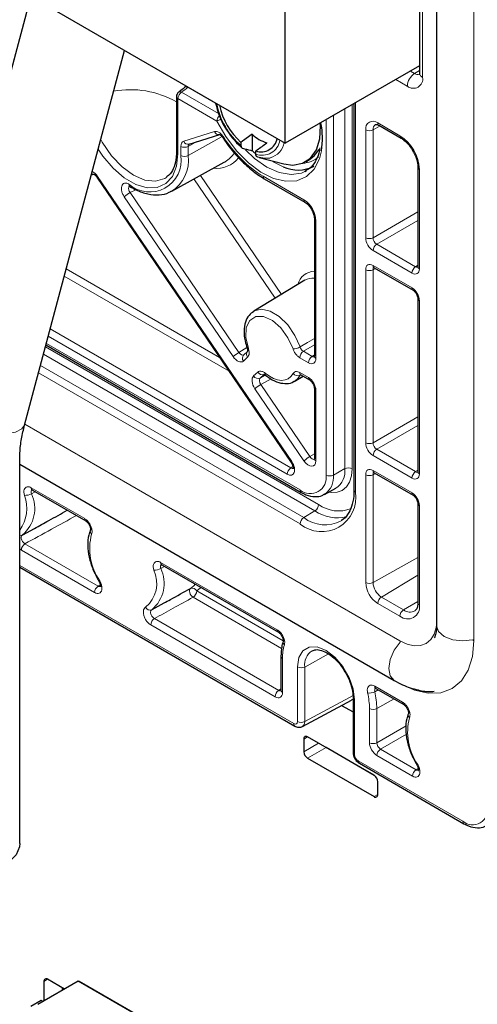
# Paper-space layout 'Blatt4' of a CAD drawing. Header units: millimetres. Extents: x 5 to 418, y 2 to 292.
# Tile 54 of 63: x 280 to 298, y 106 to 144. Entities that reach past the tile are written whole.
import ezdxf

# ---------------------------------------------------------------- set-up
doc = ezdxf.new("R2010")
doc.units = ezdxf.units.MM

psp = doc.layouts.new('Blatt4')

# ---------------------------------------------------------------- linework, layer by layer
at = {"color": 7, "linetype": 'Continuous', "lineweight": 25}
for p, q in [((295.442, 214.638), (295.442, 141.802)), ((290.307, 139.12), (290.307, 211.955)), ((296.095, 167.045), (296.095, 120.666)), ((248.446, 163.285), (290.307, 139.12)), ((280.567, 144.743), (276.468, 129.373)), ((280.333, 128.342), (284.154, 142.672)), ((295.442, 142.084), (290.307, 139.12)), ((286.142, 140.909), (286.142, 138.795)), ((292.933, 140.636), (292.933, 125.864)), ((293.884, 139.805), (294.733, 139.315)), ((286.622, 139.086), (287.798, 139.456)), ((289.034, 139.463), (289.034, 138.837)), ((288.61, 139.151), (288.61, 139.029)), ((289.176, 138.703), (289.176, 138.825)), ((289.312, 138.578), (290.246, 138.334)), ((285.962, 137.289), (287.971, 138.392)), ((287.971, 138.392), (288.002, 138.41)), ((291.091, 138.413), (291.233, 138.495)), ((295.377, 138.2), (295.377, 134.401)), ((282.885, 137.913), (282.982, 137.943)), ((283.102, 137.822), (290.529, 126.913)), ((291.05, 138.033), (291.121, 138.072)), ((289.5, 137.763), (291.056, 136.865)), ((291.417, 136.24), (291.417, 130.971)), ((293.706, 134.356), (295.194, 133.497)), ((293.708, 134.354), (293.706, 134.356)), ((291.057, 133.883), (289.097, 132.695)), ((295.377, 133.18), (295.377, 126.562)), ((281.15, 131.405), (290.914, 125.768)), ((288.87, 131.168), (288.709, 131.02)), ((290.645, 130.014), (290.993, 130.206)), ((290.9, 130.26), (291.234, 130.067)), ((291.417, 129.75), (291.417, 127.053)), ((280.145, 112.336), (280.145, 127.034)), ((291.417, 127.056), (291.417, 127.053)), ((280.145, 126.847), (294.474, 118.574)), ((293.706, 126.517), (295.194, 125.658)), ((280.629, 125.855), (282.673, 124.675)), ((291.803, 125.691), (292.238, 125.93)), ((292.933, 125.864), (292.922, 125.636)), ((295.377, 125.341), (295.377, 121.542)), ((280.263, 124.146), (280.71, 124.392)), ((282.854, 124.331), (282.852, 124.328)), ((280.145, 122.908), (290.67, 116.832)), ((285.579, 122.998), (290.041, 120.421)), ((285.213, 121.289), (285.666, 121.538)), ((290.141, 119.502), (290.141, 118.199)), ((293.767, 118.271), (294.836, 117.654)), ((292.844, 117.83), (292.897, 117.863)), ((292.897, 117.911), (292.897, 115.825)), ((290.963, 116.818), (292.837, 117.826)), ((292.462, 117.624), (292.897, 117.373)), ((295.016, 117.31), (295.015, 117.307)), ((293.701, 114.949), (291.156, 116.418)), ((291.014, 116.337), (291.014, 115.847)), ((291.863, 116.01), (291.857, 116.013)), ((293.707, 114.945), (291.863, 116.01)), ((291.156, 115.602), (293.701, 114.132)), ((293.138, 115.407), (297.137, 113.099)), ((293.843, 114.214), (293.843, 114.704)), ((282.38, 107.072), (280.844, 106.185)), ((281.072, 107.068), (281.072, 106.317)), ((281.864, 106.774), (281.214, 107.15)), ((285.096, 105.505), (282.38, 107.072)), ((285.132, 105.494), (282.417, 107.062)), ((281.779, 106.725), (281.779, 106.823)), ((281.844, 106.763), (281.779, 106.804)), ((280.973, 106.335), (280.57, 106.102)), ((281.038, 106.297), (280.973, 106.335))]:
    psp.add_line(p, q, dxfattribs=at)
at = {"color": 7, "linetype": 'Continuous', "lineweight": 18}
for p, q in [((295.56, 214.475), (295.56, 141.639)), ((297.517, 120.095), (297.517, 212.855)), ((295.091, 141.881), (295.252, 141.788)), ((295.252, 141.788), (295.442, 141.902)), ((287.64, 140.658), (286.582, 141.269)), ((294.974, 141.301), (294.53, 141.557)), ((286.2, 140.828), (286.2, 138.713)), ((287.689, 139.969), (286.2, 140.828)), ((286.339, 141.071), (287.754, 140.254)), ((292.863, 140.595), (292.863, 126.673)), ((292.992, 140.669), (292.992, 125.782)), ((292.146, 140.181), (292.146, 126.431)), ((292.582, 126.675), (292.582, 140.433)), ((291.865, 126.433), (291.865, 140.019)), ((293.93, 139.779), (293.662, 139.629)), ((293.843, 139.897), (294.691, 139.407)), ((286.42, 139.195), (287.596, 139.565)), ((287.889, 139.372), (286.591, 138.648)), ((293.381, 135.505), (293.381, 139.63)), ((293.662, 139.629), (293.662, 135.503)), ((286.31, 138.65), (286.31, 139)), ((286.922, 139.181), (286.591, 138.999)), ((286.591, 138.999), (286.591, 138.648)), ((283.126, 137.853), (290.553, 126.944)), ((287.056, 137.89), (290.156, 133.337)), ((289.459, 137.855), (291.014, 136.957)), ((295.435, 138.118), (295.435, 134.319)), ((289.92, 133.194), (286.813, 137.756)), ((288.307, 130.961), (284.146, 137.071)), ((284.591, 137.341), (284.372, 137.231)), ((284.372, 137.231), (288.532, 131.12)), ((293.662, 135.503), (295.377, 136.494)), ((291.476, 136.158), (291.476, 130.889)), ((295.377, 136.167), (293.803, 135.259)), ((293.803, 135.259), (295.292, 134.399)), ((295.153, 134.156), (293.664, 135.015)), ((293.664, 134.447), (295.153, 133.588)), ((295.292, 134.399), (295.377, 134.452)), ((281.927, 134.318), (287.794, 130.931)), ((293.381, 127.666), (293.381, 134.284)), ((293.75, 134.33), (293.662, 134.283)), ((293.662, 134.283), (293.662, 127.665)), ((288.157, 130.398), (281.852, 134.038)), ((295.435, 133.098), (295.435, 126.48)), ((281.313, 132.017), (290.519, 126.702)), ((281.166, 131.463), (290.873, 125.86)), ((290.38, 126.459), (281.238, 131.737)), ((291.417, 131.408), (290.997, 131.162)), ((291.441, 125.059), (281.056, 131.054)), ((281.131, 131.334), (291.58, 125.302)), ((288.532, 131.12), (288.839, 131.308)), ((290.997, 131.162), (291.332, 130.969)), ((288.864, 130.939), (288.703, 130.791)), ((291.193, 130.726), (290.858, 130.919)), ((291.332, 130.969), (291.417, 131.022)), ((290.873, 124.559), (280.865, 130.336)), ((280.94, 130.617), (291.012, 124.802)), ((289.093, 130.219), (289.254, 130.367)), ((289.504, 130.283), (289.343, 130.135)), ((290.858, 130.351), (291.193, 130.158)), ((289.343, 130.135), (289.552, 130.25)), ((289.76, 130.108), (289.369, 129.891)), ((290.894, 130.262), (290.87, 130.249)), ((291.02, 126.976), (289.144, 129.732)), ((289.369, 129.891), (291.245, 127.136)), ((291.476, 129.668), (291.476, 126.971)), ((293.662, 127.665), (295.377, 128.655)), ((294.691, 120.091), (280.342, 128.375)), ((295.377, 128.328), (293.803, 127.42)), ((293.803, 127.42), (295.292, 126.561)), ((291.245, 127.136), (291.417, 127.245)), ((295.153, 126.317), (293.664, 127.176)), ((290.519, 126.702), (290.598, 126.754)), ((292.582, 126.675), (292.146, 126.431)), ((293.664, 126.609), (295.153, 125.749)), ((295.292, 126.561), (295.377, 126.613)), ((293.381, 122.32), (293.381, 126.445)), ((293.75, 126.491), (293.662, 126.444)), ((293.662, 126.444), (293.662, 122.318)), ((280.588, 125.947), (282.632, 124.766)), ((280.737, 125.793), (280.595, 125.717)), ((291.441, 125.059), (291.012, 124.802)), ((295.435, 125.26), (295.435, 121.461)), ((280.209, 123.558), (280.145, 123.607)), ((283.011, 121.94), (280.209, 123.558)), ((280.348, 123.802), (283.15, 122.184)), ((295.377, 123.274), (293.662, 122.318)), ((280.145, 122.976), (290.629, 116.924)), ((285.537, 123.089), (290, 120.513)), ((285.686, 122.935), (285.544, 122.86)), ((295.377, 122.598), (293.982, 121.764)), ((283.15, 122.184), (283.229, 122.235)), ((286.916, 122.001), (290.223, 120.091)), ((290.164, 119.802), (286.777, 121.757)), ((293.982, 121.764), (294.83, 121.274)), ((294.691, 121.031), (293.843, 121.521)), ((295.377, 121.601), (294.83, 121.274)), ((285.297, 120.944), (290.056, 118.197)), ((289.917, 117.954), (285.158, 120.701)), ((290.199, 119.421), (290.199, 118.117)), ((291.05, 119.09), (291.959, 119.597)), ((290.77, 117.005), (290.77, 119.091)), ((291.05, 119.09), (291.05, 117.004)), ((290.056, 118.197), (290.141, 118.25)), ((293.726, 118.362), (294.794, 117.745)), ((291.05, 117.004), (292.923, 118.011)), ((293.86, 118.217), (293.729, 118.147)), ((294.466, 117.867), (293.806, 117.499)), ((292.956, 117.83), (292.956, 115.744)), ((293.526, 116.197), (293.526, 117.5)), ((293.806, 117.499), (293.806, 116.195)), ((293.806, 116.195), (294.926, 116.841)), ((291.014, 116.337), (291.156, 116.418)), ((294.937, 116.521), (293.948, 115.95)), ((291.014, 115.847), (291.58, 116.173)), ((291.156, 115.602), (291.863, 116.01)), ((295.173, 114.919), (293.809, 115.707)), ((293.948, 115.95), (295.312, 115.163)), ((293.097, 115.499), (297.095, 113.191)), ((295.312, 115.163), (295.391, 115.214)), ((293.701, 114.132), (293.843, 114.214)), ((281.072, 107.068), (281.214, 107.15))]:
    psp.add_line(p, q, dxfattribs=at)
at = {"color": 7, "linetype": 'Continuous', "lineweight": 25, "flags": 128}
for points in [[(295.442, 141.802), (295.442, 141.8), (295.443, 141.795)], [(290.246, 138.334), (290.598, 138.287), (290.969, 138.354), (291.273, 138.551), (291.494, 138.867), (291.622, 139.284), (291.647, 139.78), (291.64, 139.889)], [(287.949, 139.354), (287.935, 139.341), (287.926, 139.332), (287.923, 139.327), (287.923, 139.326)], [(289.034, 139.463), (288.667, 139.193), (288.61, 139.151)], [(289.236, 138.601), (289.506, 138.546), (289.725, 138.562)], [(291.233, 138.495), (291.414, 138.633), (291.602, 138.881)], [(291.823, 125.703), (291.813, 125.697), (291.803, 125.691)], [(280.145, 112.336), (280.134, 112.218), (280.005, 111.913), (279.739, 111.639), (279.353, 111.416), (278.879, 111.262), (278.349, 111.188), (277.805, 111.198), (277.286, 111.294), (276.83, 111.466), (276.473, 111.703), (276.239, 111.987), (276.146, 112.297), (276.145, 112.336)]]:
    psp.add_lwpolyline(points, dxfattribs=at)
at = {"color": 7, "linetype": 'Continuous', "lineweight": 18, "flags": 128}
for points in [[(291.692, 138.827), (291.612, 138.517), (291.411, 138.123), (291.119, 137.842), (290.752, 137.687), (290.326, 137.665), (289.86, 137.777), (289.375, 138.017), (288.895, 138.375), (288.44, 138.834), (288.032, 139.373), (287.689, 139.969)], [(283.244, 139.258), (283.302, 139.156), (283.652, 138.643), (284.06, 138.212), (284.498, 137.893), (284.936, 137.707), (285.344, 137.666), (285.694, 137.775), (285.774, 137.827)], [(286.2, 138.713), (286.147, 138.237), (285.991, 137.851), (285.739, 137.576), (285.409, 137.428), (285.017, 137.417), (284.588, 137.543), (284.146, 137.798), (283.717, 138.168), (283.326, 138.631), (283.148, 138.896)], [(288.783, 138.868), (289.129, 138.541), (289.602, 138.208), (290.075, 137.997), (290.524, 137.921), (290.927, 137.981), (291.05, 138.033)], [(290.224, 138.218), (289.889, 138.381), (289.755, 138.462)], [(283.126, 137.853), (283.112, 137.839), (283.104, 137.829), (283.102, 137.822), (283.102, 137.822)], [(289.095, 132.693), (289.116, 132.705), (289.398, 132.773), (289.728, 132.699), (290.074, 132.492), (290.4, 132.173), (290.674, 131.772), (290.87, 131.33)], [(290.603, 131.253), (290.409, 131.679), (290.134, 132.056), (289.81, 132.338), (289.478, 132.49), (289.178, 132.493), (288.947, 132.347), (288.814, 132.07), (288.795, 131.695), (288.892, 131.27)], [(290.87, 131.33), (291.156, 131.496), (291.417, 131.649)], [(288.845, 131.286), (288.846, 131.283), (288.855, 131.276), (288.871, 131.272), (288.892, 131.27)], [(289.538, 130.323), (289.696, 130.207), (289.856, 130.121), (290.013, 130.069), (290.162, 130.05), (290.299, 130.066), (290.42, 130.116), (290.522, 130.199), (290.603, 130.312)], [(280.333, 128.342), (280.227, 128.192), (279.983, 128.077), (279.621, 128.02), (279.168, 128.025), (278.659, 128.092), (278.131, 128.216), (277.622, 128.387), (277.171, 128.593), (276.812, 128.819), (276.57, 129.048), (276.464, 129.262), (276.468, 129.373)], [(290.553, 126.944), (290.539, 126.93), (290.531, 126.92), (290.529, 126.914), (290.529, 126.913)], [(292.863, 126.673), (292.838, 126.399), (292.765, 126.163), (292.646, 125.975), (292.487, 125.843), (292.293, 125.771), (292.071, 125.762), (291.963, 125.779)], [(286.777, 121.757), (286.738, 121.789), (286.701, 121.831), (286.672, 121.881), (286.65, 121.934), (286.64, 121.986), (286.641, 122.033), (286.653, 122.069), (286.675, 122.093)], [(286.675, 122.093), (286.806, 122.195), (286.861, 122.257)], [(287.077, 122.132), (287.059, 122.113), (286.916, 122.001)], [(294.691, 120.091), (294.968, 119.963), (295.233, 119.903), (295.478, 119.912), (295.693, 119.992), (295.869, 120.138), (296, 120.345), (296.081, 120.606), (296.095, 120.699)], [(297.461, 120.128), (297.095, 120.088), (296.713, 120.132), (296.388, 120.257), (296.171, 120.445), (296.095, 120.666)], [(297.475, 120.131), (297.493, 120.113), (297.517, 120.095)], [(290.77, 119.091), (290.823, 119.45), (290.979, 119.713), (291.22, 119.852), (291.525, 119.856), (291.863, 119.722), (292.2, 119.466), (292.505, 119.111), (292.747, 118.692), (292.902, 118.25), (292.956, 117.83)], [(294.474, 118.575), (294.321, 118.751), (294.267, 119.032), (294.321, 119.376), (294.474, 119.729), (294.703, 120.039), (294.706, 120.042)], [(294.691, 118.464), (295.243, 118.208), (295.773, 118.088), (296.261, 118.107), (296.689, 118.266), (297.041, 118.557), (297.302, 118.971), (297.463, 119.49), (297.517, 120.095)], [(294.691, 120.091), (294.694, 120.061), (294.701, 120.036)]]:
    psp.add_lwpolyline(points, dxfattribs=at)
at = {"color": 7, "linetype": 'Continuous', "lineweight": 18}
for centre, radius, start, end in [((295.59, 141.273), 0.616, 123.2297, 177.3477), ((295.203, 141.581), 0.362, 230.7967, 9.214), ((295.381, 141.974), 0.226, 235.1843, 285.5675), ((295.645, 141.825), 0.205, 188.5414, 245.3188), ((286.528, 141.152), 0.13, 65.4041, 129.5563), ((284.385, 137.607), 3.561, 60.4403, 100.4795), ((286.238, 140.917), 0.0967, 184.3719, 246.9483), ((286.508, 140.813), 0.308, 123.2297, 177.3477), ((286.282, 140.982), 0.106, 57.0701, 120.5486), ((290.467, 141.17), 2.834, 190.9113, 229.0698), ((288.003, 139.952), 0.315, 134.2787, 176.9346), ((287.142, 141.413), 1.544, 290.7387, 296.9909), ((293.663, 139.676), 0.285, 50.7967, 189.214), ((293.883, 139.654), 0.222, 124.4038, 186.3544), ((293.938, 139.885), 0.0961, 172.814, 235.8738), ((287.759, 139.625), 0.173, 200.2693, 283.7848), ((291.913, 141.835), 4.676, 212.0498, 238.3432), ((293.523, 139.904), 0.308, 242.6565, 296.7662), ((294.787, 139.395), 0.0962, 172.8378, 235.6365), ((293.82, 138.045), 1.617, 2.6055, 57.3945), ((286.452, 139.274), 0.308, 242.6565, 296.7662), ((286.583, 139.256), 0.174, 200.343, 282.7272), ((289.418, 139.353), 0.694, 249.612, 350.4554), ((289.526, 139.29), 0.755, 285.2437, 348.783), ((285.118, 138.463), 1.207, 228.9552, 8.9031), ((285.209, 138.464), 1.393, 301.3586, 7.5994), ((286.238, 138.802), 0.0967, 184.3719, 246.9483), ((286.452, 138.924), 0.308, 242.6565, 296.7662), ((287.449, 139.324), 1.068, 301.174, 328.0549), ((290.94, 139.325), 0.969, 272.1446, 311.155), ((287.66, 139.287), 1.13, 264.5739, 319.7032), ((295.477, 138.21), 0.101, 186.4958, 245.4996), ((282.941, 138.078), 0.141, 250.4847, 283.361), ((289.554, 137.843), 0.0961, 172.814, 235.8738), ((284.422, 137.541), 0.0976, 173.1209, 233.0749), ((285.135, 135.915), 1.521, 120.0975, 130.5124), ((291.109, 136.945), 0.096, 172.7923, 236.0909), ((290.474, 136.112), 1.003, 2.6055, 57.3945), ((291.513, 136.247), 0.0962, 184.5229, 247.1513), ((293.523, 135.779), 0.308, 242.6565, 296.7662), ((293.972, 135.001), 0.308, 123.2297, 177.3477), ((293.762, 134.437), 0.0988, 173.763, 234.9248), ((291.441, 133.555), 0.671, 92.0778, 165.6529), ((293.523, 134.558), 0.308, 242.6565, 296.7662), ((295.46, 134.142), 0.308, 123.2297, 177.3477), ((295.475, 134.409), 0.0988, 185.0787, 246.2415), ((291.358, 133.366), 0.598, 84.3625, 120.2121), ((295.248, 133.576), 0.0961, 172.8258, 235.7559), ((295.473, 133.187), 0.0962, 184.3696, 247.1667), ((289.295, 129.804), 1.521, 120.0975, 130.5124), ((289.008, 131.051), 0.182, 144.194, 217.897), ((290.577, 131.848), 0.595, 272.4724, 299.4432), ((291.166, 130.905), 0.308, 123.2297, 177.3477), ((288.837, 130.902), 0.174, 137.2812, 219.6575), ((291.501, 130.712), 0.308, 123.2297, 177.3477), ((291.515, 130.98), 0.0988, 185.0787, 246.2415), ((289.427, 130.469), 0.201, 210.3415, 292.564), ((289.604, 130.298), 0.0705, 159.2785, 222.2287), ((290.779, 130.459), 0.229, 219.8313, 293.4246), ((290.954, 130.339), 0.0961, 172.814, 235.8738), ((289.266, 130.321), 0.201, 210.3415, 292.564), ((290.374, 130.5), 0.556, 298.8964, 333.1085), ((291.294, 130.149), 0.101, 174.5217, 233.3135), ((290.132, 128.575), 1.521, 120.0975, 130.5124), ((291.518, 129.761), 0.101, 186.7958, 245.4734), ((293.523, 127.94), 0.308, 242.6565, 296.7662), ((293.972, 127.162), 0.308, 123.2297, 177.3477), ((292.008, 125.819), 1.521, 120.0975, 130.5124), ((291.515, 127.062), 0.0988, 185.0787, 246.2415), ((290.688, 126.445), 0.308, 123.2297, 177.3477), ((291.796, 126.587), 0.792, 303.9678, 6.3937), ((292.721, 126.4), 0.308, 62.6565, 116.7662), ((293.759, 126.597), 0.0961, 172.814, 235.8738), ((295.46, 126.303), 0.308, 123.2297, 177.3477), ((295.473, 126.569), 0.0961, 184.1293, 247.1908), ((291.26, 126.334), 0.613, 230.7967, 9.214), ((291.338, 126.353), 0.811, 306.7051, 5.5321), ((292.007, 126.706), 0.308, 242.6565, 296.7662), ((293.523, 126.719), 0.308, 242.6565, 296.7662), ((280.683, 125.935), 0.0961, 172.814, 235.8738), ((290.968, 125.848), 0.0961, 172.8124, 235.89), ((291.7, 125.573), 1.309, 230.7967, 9.214), ((293.031, 125.873), 0.0988, 185.0787, 246.2415), ((279.037, 125.151), 1.382, 323.3242, 21.3292), ((279.401, 125.151), 1.321, 309.9944, 25.3721), ((280.349, 126.157), 0.503, 267.0861, 299.1647), ((295.248, 125.737), 0.0961, 172.8258, 235.7559), ((291.272, 125.316), 0.308, 303.2297, 357.3477), ((292.285, 126.275), 1.48, 235.2506, 284.8801), ((292.346, 126.383), 1.325, 234.6831, 290.928), ((295.473, 125.348), 0.0962, 184.3696, 247.1667), ((282.73, 124.756), 0.0985, 173.7157, 235.4468), ((291.181, 124.544), 0.308, 123.2297, 177.3477), ((291.819, 125.856), 1.328, 232.5366, 298.0886), ((282.992, 124.281), 0.148, 161.3753, 229.0846), ((280.182, 124.268), 0.145, 255.0611, 297.8087), ((284.966, 123.614), 2.143, 164.9845, 214.7993), ((280.516, 123.544), 0.308, 123.2297, 177.3477), ((284.199, 122.287), 1.189, 309.9944, 25.3721), ((284.351, 122.294), 1.321, 309.9944, 25.3721), ((285.299, 123.299), 0.503, 267.0861, 299.1647), ((285.635, 123.078), 0.0988, 173.763, 234.9248), ((283.278, 122.254), 0.155, 117.717, 131.3342), ((283.319, 121.926), 0.308, 123.2297, 177.3477), ((286.747, 121.92), 0.187, 25.5149, 112.506), ((286.608, 122.015), 0.308, 303.2297, 357.3477), ((294.383, 122.365), 1.003, 182.6055, 237.3945), ((293.523, 122.593), 0.308, 242.6565, 296.7662), ((294.356, 122.35), 0.695, 182.6055, 237.3945), ((294.15, 121.506), 0.308, 123.2297, 177.3477), ((285.13, 121.45), 0.182, 203.9187, 292.5641), ((294.982, 121.387), 0.46, 230.7967, 9.214), ((294.999, 121.017), 0.308, 123.2297, 177.3477), ((295.076, 121.595), 0.404, 232.5086, 298.3783), ((295.473, 121.549), 0.0961, 184.1293, 247.1908), ((285.466, 120.686), 0.308, 123.2297, 177.3477), ((290.095, 120.501), 0.0958, 172.7458, 236.5601), ((291.952, 119.441), 1.752, 163.5984, 180.6551), ((290.355, 120.044), 0.137, 166.4907, 232.3384), ((290.237, 119.509), 0.0961, 184.1136, 247.1924), ((291.683, 119.174), 0.638, 122.9484, 187.6073), ((290.912, 119.365), 0.308, 242.6565, 296.7662), ((293.821, 118.35), 0.0961, 172.814, 235.8738), ((290.224, 117.939), 0.308, 123.2297, 177.3477), ((290.237, 118.206), 0.0961, 184.1293, 247.1908), ((292.993, 117.918), 0.0963, 184.6485, 247.1387), ((293.519, 118.53), 0.437, 261.6006, 298.794), ((290.819, 117.48), 2.707, 0.424, 13.1764), ((290.869, 117.477), 2.937, 0.424, 13.1764), ((293.668, 117.774), 0.308, 242.6565, 296.7662), ((294.892, 117.734), 0.0985, 173.7157, 235.4468), ((297.128, 116.593), 2.143, 164.9845, 214.7993), ((295.154, 117.26), 0.148, 161.3753, 229.0846), ((290.724, 116.912), 0.0961, 172.8111, 235.9025), ((290.912, 117.279), 0.308, 242.6565, 296.7662), ((293.668, 116.47), 0.308, 242.6565, 296.7662), ((292.993, 115.832), 0.0961, 184.1293, 247.1908), ((294.117, 115.692), 0.308, 123.2297, 177.3477), ((293.195, 115.488), 0.0988, 173.763, 234.9248), ((295.44, 115.232), 0.155, 117.717, 131.3342), ((295.481, 114.905), 0.308, 123.2297, 177.3477), ((297.469, 113.649), 0.592, 230.7967, 9.214), ((297.194, 113.18), 0.0988, 173.7656, 234.8967)]:
    psp.add_arc(centre, radius, start, end, dxfattribs=at)
at = {"color": 7, "linetype": 'Continuous', "lineweight": 25}
for centre, radius, start, end in [((286.342, 140.909), 0.2, 124.8245, 180), ((290.682, 141.295), 3.108, 191.8226, 228.4725), ((290.348, 141.102), 2.612, 191.6748, 228.3046), ((288.646, 139.305), 3.082, 351.0739, 11.2485), ((290.014, 140.507), 1.432, 226.8148, 253.1906), ((289.378, 139.422), 0.631, 251.3159, 348.7569), ((290.614, 140.85), 2.559, 231.8819, 235.805), ((290.788, 139.441), 1.347, 245.2472, 297.3021), ((291.1, 116.351), 0.0873, 50.7967, 189.214), ((291.321, 115.861), 0.307, 182.6055, 237.3945), ((293.536, 114.69), 0.307, 2.6055, 57.3945), ((293.756, 114.2), 0.0873, 230.7967, 9.214), ((281.159, 107.082), 0.0873, 50.7967, 189.214), ((282.377, 106.992), 0.0805, 60.428, 87.6466)]:
    psp.add_arc(centre, radius, start, end, dxfattribs=at)
at = {"color": 7, "linetype": 'Continuous', "lineweight": 18}
for centre, major_axis, ratio, start_param, end_param in [((284.365, 142.045), (2.6, 0.04), 0.587275, 5.565751, 5.724381), ((286.593, 138.837), (-0.2, 0.346), 0.577295, 6.155217, 7.068474), ((286.735, 138.919), (-0.104, 0.171), 0.582039, 6.141761, 7.055019), ((282.953, 137.694), (-0.2, 0.347), 0.577381, 4.84084, 5.620118), ((293.664, 135.342), (-0.2, 0.346), 0.577557, 0.785632, 2.356124), ((293.806, 135.423), (-0.1, 0.173), 0.598058, 0.785633, 2.356125), ((293.664, 134.121), (-0.2, 0.347), 0.577206, 5.498021, 7.068512), ((293.806, 134.202), (-0.105, 0.17), 0.576506, 6.236414, 7.051126), ((295.152, 134.483), (-0.2, 0.347), 0.577206, 2.356428, 3.92692), ((295.294, 134.564), (-0.095, 0.176), 0.576503, 2.373814, 3.17003), ((295.152, 133.262), (-0.2, 0.346), 0.577557, 3.927224, 5.497716), ((288.621, 131.201), (-0.096, 0.176), 0.5893, 1.714341, 3.284832), ((288.48, 131.12), (-0.2, 0.347), 0.577337, 1.699334, 3.269825), ((291.193, 131.053), (-0.2, 0.347), 0.577206, 2.356428, 3.92692), ((291.334, 131.134), (-0.095, 0.176), 0.576503, 2.373814, 3.17003), ((289.316, 129.89), (-0.2, 0.346), 0.577426, 0.127948, 1.69844), ((289.458, 129.972), (-0.103, 0.171), 0.593304, 0.116058, 1.68655), ((291.193, 129.832), (-0.2, 0.346), 0.577557, 3.927224, 5.497716), ((293.664, 127.503), (-0.2, 0.346), 0.577557, 0.785632, 2.356124), ((293.806, 127.585), (-0.1, 0.173), 0.598058, 0.785633, 2.356125), ((290.38, 126.786), (-0.201, 0.347), 0.576866, 2.355568, 4.838879), ((291.193, 127.135), (-0.2, 0.347), 0.577024, 1.699674, 3.92724), ((291.334, 127.217), (-0.092, 0.178), 0.585811, 1.727872, 3.191193), ((290.522, 126.867), (-0.091, 0.179), 0.555402, 2.385104, 3.210799), ((293.664, 126.282), (-0.2, 0.347), 0.577206, 5.498021, 7.068512), ((293.806, 126.364), (-0.105, 0.17), 0.576506, 6.236414, 7.051126), ((295.294, 126.725), (-0.095, 0.176), 0.576503, 2.373814, 3.17003), ((295.152, 126.644), (-0.2, 0.347), 0.577206, 2.356428, 3.92692), ((295.152, 125.423), (-0.2, 0.346), 0.577557, 3.927224, 5.497716), ((289.917, 118.28), (-0.2, 0.347), 0.577206, 2.356428, 3.92692), ((290.058, 118.362), (-0.095, 0.176), 0.576503, 2.373814, 3.17003), ((290.629, 117.087), (-0.1, 0.173), 0.577206, 2.356428, 3.92692), ((290.77, 117.169), (-0.195, 0.349), 0.577293, 3.128999, 3.935643), ((293.809, 116.033), (-0.2, 0.346), 0.577557, 0.785632, 2.356124), ((293.95, 116.115), (-0.1, 0.173), 0.598058, 0.785633, 2.356125), ((293.097, 115.662), (-0.1, 0.173), 0.577557, 0.785632, 2.356124)]:
    psp.add_ellipse(centre, major_axis=major_axis, ratio=ratio, start_param=start_param, end_param=end_param, dxfattribs=at)
at = {"color": 7, "linetype": 'Continuous', "lineweight": 25}
for points, knots in [([(295.442, 141.802), (295.441, 141.782), (295.438, 141.741), (295.436, 141.739), (295.434, 141.738)], [0, 0, 0, 0, 0.490241, 1, 1, 1, 1]), ([(286.445, 141.251), (286.429, 141.236), (286.364, 141.175), (286.286, 141.117), (286.228, 141.074)], [0, 0, 0, 0, 0.249674, 1, 1, 1, 1]), ([(286.493, 141.322), (286.492, 141.319), (286.482, 141.296), (286.462, 141.269), (286.45, 141.257), (286.446, 141.253)], [0, 0, 0, 0, 0.0603284, 0.6241309, 1, 1, 1, 1]), ([(293.758, 139.837), (293.758, 139.837), (293.763, 139.842), (293.779, 139.846), (293.843, 139.828), (293.878, 139.809), (293.884, 139.805)], [0, 0, 0, 0, 0.06976, 0.559078, 0.924043, 1, 1, 1, 1]), ([(287.786, 139.453), (287.785, 139.453), (287.783, 139.453), (287.809, 139.444), (287.847, 139.417), (287.889, 139.376), (287.912, 139.341), (287.922, 139.325)], [0, 0, 0, 0, 0.134766, 0.353712, 0.58023, 0.810509, 1, 1, 1, 1]), ([(287.923, 139.326), (287.989, 139.23), (288.179, 138.949), (288.535, 138.528), (289, 138.086), (289.331, 137.873), (289.5, 137.763)], [0, 0, 0, 0, 0.146879, 0.425845, 0.705646, 1, 1, 1, 1]), ([(294.733, 139.315), (294.769, 139.292), (294.872, 139.226), (295.049, 139.049), (295.227, 138.781), (295.343, 138.49), (295.376, 138.296), (295.377, 138.211), (295.377, 138.2)], [0, 0, 0, 0, 0.113379, 0.323607, 0.543168, 0.766065, 0.970388, 1, 1, 1, 1]), ([(288.61, 139.029), (288.61, 139.026), (288.61, 139.013), (288.613, 138.992), (288.622, 138.966), (288.635, 138.947), (288.652, 138.933), (288.664, 138.929), (288.67, 138.927)], [0, 0, 0, 0, 0.066926, 0.246395, 0.431151, 0.668372, 0.832047, 1, 1, 1, 1]), ([(289.176, 138.825), (289.195, 138.839), (289.336, 138.942), (289.478, 139.046), (289.6, 139.136)], [0, 0, 0, 0, 0.134359, 1, 1, 1, 1]), ([(291.625, 138.947), (291.616, 138.878), (291.585, 138.663), (291.449, 138.391), (291.27, 138.156), (291.115, 138.08), (291.053, 138.05)], [0, 0, 0, 0, 0.1496741, 0.4652528, 0.7844259, 1, 1, 1, 1]), ([(286.142, 138.795), (286.14, 138.722), (286.133, 138.509), (286.06, 138.21), (285.932, 137.959), (285.813, 137.871), (285.765, 137.835)], [0, 0, 0, 0, 0.162528, 0.473425, 0.784954, 1, 1, 1, 1]), ([(288.67, 138.927), (288.772, 138.902), (288.893, 138.872), (289.015, 138.842), (289.034, 138.837)], [0, 0, 0, 0, 0.8391761, 1, 1, 1, 1]), ([(289.236, 138.601), (289.231, 138.602), (289.219, 138.606), (289.204, 138.618), (289.19, 138.635), (289.182, 138.656), (289.177, 138.678), (289.176, 138.695), (289.176, 138.703)], [0, 0, 0, 0, 0.130526, 0.331512, 0.50782, 0.68931, 0.843021, 1, 1, 1, 1]), ([(282.967, 137.941), (282.967, 137.941), (282.963, 137.94), (282.977, 137.94), (283.008, 137.922), (283.052, 137.886), (283.084, 137.848), (283.1, 137.824), (283.102, 137.822)], [0, 0, 0, 0, 0.006062, 0.237888, 0.467844, 0.700701, 0.963811, 1, 1, 1, 1]), ([(284.336, 137.477), (284.335, 137.477), (284.331, 137.476), (284.344, 137.475), (284.36, 137.464), (284.364, 137.461)], [0, 0, 0, 0, 0.230315, 0.799237, 1, 1, 1, 1]), ([(284.364, 137.463), (284.442, 137.419), (284.669, 137.291), (285.05, 137.16), (285.477, 137.133), (285.779, 137.18), (285.907, 137.268), (285.927, 137.281)], [0, 0, 0, 0, 0.142816, 0.414709, 0.686253, 0.951601, 1, 1, 1, 1]), ([(291.056, 136.865), (291.08, 136.849), (291.138, 136.811), (291.237, 136.708), (291.331, 136.565), (291.394, 136.411), (291.416, 136.3), (291.417, 136.251), (291.417, 136.24)], [0, 0, 0, 0, 0.141855, 0.335361, 0.540963, 0.751597, 0.941268, 1, 1, 1, 1]), ([(293.68, 134.367), (293.68, 134.367), (293.681, 134.368), (293.698, 134.36), (293.706, 134.356)], [0, 0, 0, 0, 0.5257796, 1, 1, 1, 1]), ([(295.377, 134.401), (295.376, 134.39), (295.374, 134.372), (295.374, 134.373), (295.374, 134.373)], [0, 0, 0, 0, 0.588062, 1, 1, 1, 1]), ([(295.194, 133.497), (295.206, 133.489), (295.231, 133.472), (295.278, 133.424), (295.323, 133.36), (295.357, 133.287), (295.375, 133.221), (295.376, 133.192), (295.377, 133.18)], [0, 0, 0, 0, 0.154844, 0.318027, 0.496627, 0.684093, 0.869736, 1, 1, 1, 1]), ([(289.099, 132.684), (289.035, 132.639), (288.892, 132.541), (288.768, 132.279), (288.716, 131.949), (288.747, 131.604), (288.817, 131.378), (288.845, 131.286)], [0, 0, 0, 0, 0.173338, 0.385046, 0.605908, 0.839134, 1, 1, 1, 1]), ([(288.843, 131.286), (288.848, 131.274), (288.86, 131.241), (288.866, 131.197), (288.864, 131.162), (288.859, 131.151), (288.863, 131.163), (288.871, 131.168), (288.871, 131.168)], [0, 0, 0, 0, 0.125625, 0.335442, 0.525829, 0.737844, 0.985247, 1, 1, 1, 1]), ([(291.417, 130.971), (291.416, 130.96), (291.414, 130.942), (291.414, 130.943), (291.414, 130.943)], [0, 0, 0, 0, 0.588062, 1, 1, 1, 1]), ([(289.491, 130.285), (289.491, 130.285), (289.486, 130.284), (289.501, 130.284), (289.526, 130.272), (289.546, 130.254), (289.552, 130.249)], [0, 0, 0, 0, 0.0054347, 0.4247937, 0.8296312, 1, 1, 1, 1]), ([(289.552, 130.25), (289.608, 130.207), (289.771, 130.081), (290.049, 129.952), (290.354, 129.921), (290.561, 129.949), (290.635, 130.012), (290.64, 130.016)], [0, 0, 0, 0, 0.157255, 0.458863, 0.727636, 0.983318, 1, 1, 1, 1]), ([(290.872, 130.272), (290.872, 130.272), (290.868, 130.271), (290.879, 130.272), (290.895, 130.262), (290.901, 130.258)], [0, 0, 0, 0, 0.044057, 0.674797, 1, 1, 1, 1]), ([(291.234, 130.067), (291.246, 130.059), (291.272, 130.042), (291.318, 129.994), (291.363, 129.93), (291.398, 129.857), (291.415, 129.791), (291.416, 129.762), (291.417, 129.75)], [0, 0, 0, 0, 0.154844, 0.318027, 0.496627, 0.684093, 0.869736, 1, 1, 1, 1]), ([(280.145, 127.034), (280.147, 127.117), (280.152, 127.358), (280.202, 127.794), (280.291, 128.166), (280.333, 128.342)], [0, 0, 0, 0, 0.216492, 0.629456, 1, 1, 1, 1]), ([(290.529, 126.913), (290.543, 126.89), (290.572, 126.844), (290.597, 126.773), (290.606, 126.717), (290.604, 126.68), (290.602, 126.676), (290.601, 126.674)], [0, 0, 0, 0, 0.220409, 0.447897, 0.638808, 0.814238, 1, 1, 1, 1]), ([(291.417, 127.053), (291.416, 127.042), (291.414, 127.024), (291.414, 127.025), (291.414, 127.026)], [0, 0, 0, 0, 0.587674, 1, 1, 1, 1]), ([(293.68, 126.528), (293.68, 126.529), (293.681, 126.529), (293.698, 126.521), (293.706, 126.517)], [0, 0, 0, 0, 0.52578, 1, 1, 1, 1]), ([(295.377, 126.562), (295.376, 126.551), (295.374, 126.533), (295.374, 126.534), (295.374, 126.534)], [0, 0, 0, 0, 0.588062, 1, 1, 1, 1]), ([(280.604, 125.866), (280.604, 125.867), (280.603, 125.867), (280.621, 125.859), (280.63, 125.854)], [0, 0, 0, 0, 0.494284, 1, 1, 1, 1]), ([(290.914, 125.768), (290.974, 125.736), (291.149, 125.645), (291.424, 125.592), (291.68, 125.614), (291.787, 125.695), (291.818, 125.718)], [0, 0, 0, 0, 0.191747, 0.557128, 0.868808, 1, 1, 1, 1]), ([(292.922, 125.636), (292.922, 125.633), (292.915, 125.481), (292.85, 125.218), (292.693, 124.909), (292.552, 124.737), (292.45, 124.693), (292.438, 124.688)], [0, 0, 0, 0, 0.005311, 0.32135, 0.637781, 0.959527, 1, 1, 1, 1]), ([(295.194, 125.658), (295.206, 125.65), (295.231, 125.633), (295.278, 125.585), (295.323, 125.521), (295.357, 125.448), (295.375, 125.382), (295.376, 125.353), (295.377, 125.341)], [0, 0, 0, 0, 0.154844, 0.318027, 0.496627, 0.684093, 0.869736, 1, 1, 1, 1]), ([(280.709, 124.392), (280.892, 124.492), (281.311, 124.722), (281.73, 124.953), (281.966, 125.083)], [0, 0, 0, 0, 0.4358, 1, 1, 1, 1]), ([(282.674, 124.674), (282.675, 124.673), (282.685, 124.669), (282.719, 124.643), (282.764, 124.594), (282.808, 124.528), (282.839, 124.457), (282.855, 124.394), (282.858, 124.348), (282.852, 124.327), (282.853, 124.33), (282.854, 124.331)], [0, 0, 0, 0, 0.017216, 0.14404, 0.275922, 0.41927, 0.570096, 0.701904, 0.823939, 0.956056, 1, 1, 1, 1]), ([(282.852, 124.328), (282.83, 124.264), (282.766, 124.085), (282.736, 123.738), (282.791, 123.292), (282.933, 122.821), (283.094, 122.521), (283.175, 122.37)], [0, 0, 0, 0, 0.11939, 0.335276, 0.55505, 0.775656, 1, 1, 1, 1]), ([(285.554, 123.009), (285.553, 123.009), (285.553, 123.01), (285.57, 123.001), (285.579, 122.997)], [0, 0, 0, 0, 0.492924, 1, 1, 1, 1]), ([(283.175, 122.37), (283.176, 122.369), (283.192, 122.346), (283.215, 122.292), (283.233, 122.226), (283.236, 122.178), (283.232, 122.156), (283.232, 122.157), (283.232, 122.158)], [0, 0, 0, 0, 0.010146, 0.255904, 0.497985, 0.696472, 0.881609, 1, 1, 1, 1]), ([(285.666, 121.538), (285.748, 121.583), (286.085, 121.768), (286.421, 121.953), (286.675, 122.093)], [0, 0, 0, 0, 0.243971, 1, 1, 1, 1]), ([(295.377, 121.542), (295.375, 121.503), (295.369, 121.394), (295.324, 121.282), (295.281, 121.255), (295.263, 121.244)], [0, 0, 0, 0, 0.2391, 0.669267, 1, 1, 1, 1]), ([(296.095, 120.666), (296.094, 120.612), (296.089, 120.456), (296.048, 120.281), (296.02, 120.231), (296.007, 120.21)], [0, 0, 0, 0, 0.23248, 0.669462, 1, 1, 1, 1]), ([(290.042, 120.421), (290.043, 120.42), (290.053, 120.415), (290.087, 120.389), (290.132, 120.341), (290.176, 120.275), (290.207, 120.204), (290.223, 120.141), (290.225, 120.093), (290.222, 120.082), (290.221, 120.076)], [0, 0, 0, 0, 0.018595, 0.151392, 0.289482, 0.439598, 0.597563, 0.735629, 0.863459, 1, 1, 1, 1]), ([(290.221, 120.076), (290.201, 120.002), (290.153, 119.824), (290.145, 119.621), (290.141, 119.502)], [0, 0, 0, 0, 0.413854, 1, 1, 1, 1]), ([(291.341, 119.703), (291.383, 119.724), (291.472, 119.768), (291.69, 119.739), (291.961, 119.613), (292.242, 119.379), (292.461, 119.131), (292.557, 118.956), (292.586, 118.901)], [0, 0, 0, 0, 0.164048, 0.3433566, 0.5356203, 0.7245657, 0.9140039, 1, 1, 1, 1]), ([(292.586, 118.901), (292.626, 118.836), (292.738, 118.653), (292.846, 118.334), (292.894, 118.069), (292.896, 117.939), (292.897, 117.911)], [0, 0, 0, 0, 0.199972, 0.56447, 0.906009, 1, 1, 1, 1]), ([(293.74, 118.282), (293.741, 118.282), (293.743, 118.283), (293.761, 118.273), (293.768, 118.269)], [0, 0, 0, 0, 0.599913, 1, 1, 1, 1]), ([(294.474, 118.574), (294.579, 118.518), (294.875, 118.357), (295.352, 118.207), (295.763, 118.134), (295.964, 118.157), (295.995, 118.161)], [0, 0, 0, 0, 0.21405, 0.606761, 0.940449, 1, 1, 1, 1]), ([(290.141, 118.199), (290.14, 118.188), (290.138, 118.17), (290.138, 118.171), (290.138, 118.171)], [0, 0, 0, 0, 0.588062, 1, 1, 1, 1]), ([(294.836, 117.653), (294.837, 117.652), (294.848, 117.648), (294.881, 117.622), (294.926, 117.573), (294.97, 117.507), (295.001, 117.436), (295.017, 117.373), (295.02, 117.327), (295.014, 117.306), (295.016, 117.309), (295.016, 117.309)], [0, 0, 0, 0, 0.0172164, 0.1440398, 0.2759217, 0.4192698, 0.5700962, 0.7019045, 0.8239385, 0.9560559, 1, 1, 1, 1]), ([(295.015, 117.307), (294.992, 117.243), (294.928, 117.064), (294.898, 116.717), (294.953, 116.271), (295.095, 115.8), (295.256, 115.5), (295.338, 115.349)], [0, 0, 0, 0, 0.11939, 0.335276, 0.55505, 0.775656, 1, 1, 1, 1]), ([(290.67, 116.832), (290.712, 116.814), (290.787, 116.781), (290.893, 116.785), (290.942, 116.812), (290.959, 116.822)], [0, 0, 0, 0, 0.4520108, 0.8017063, 1, 1, 1, 1]), ([(292.897, 115.825), (292.901, 115.785), (292.909, 115.696), (292.972, 115.562), (293.055, 115.462), (293.118, 115.421), (293.138, 115.407)], [0, 0, 0, 0, 0.249504, 0.542176, 0.84795, 1, 1, 1, 1]), ([(295.338, 115.349), (295.338, 115.348), (295.355, 115.325), (295.377, 115.271), (295.396, 115.204), (295.399, 115.157), (295.394, 115.135), (295.395, 115.136), (295.395, 115.136)], [0, 0, 0, 0, 0.010146, 0.255904, 0.497985, 0.696472, 0.881609, 1, 1, 1, 1]), ([(297.137, 113.099), (297.196, 113.068), (297.369, 112.977), (297.639, 112.928), (297.888, 112.951), (297.987, 113.028), (298.014, 113.049)], [0, 0, 0, 0, 0.195603, 0.568359, 0.88489, 1, 1, 1, 1])]:
    psp.add_open_spline(points, degree=3, knots=knots, dxfattribs=at)
at = {"color": 7, "linetype": 'Continuous', "lineweight": 18}
for points, knots in [([(287.949, 139.354), (287.923, 139.39), (287.87, 139.462), (287.774, 139.536), (287.678, 139.577), (287.623, 139.569), (287.596, 139.565)], [0, 0, 0, 0, 0.249602, 0.499717, 0.749859, 1, 1, 1, 1]), ([(284.146, 137.071), (284.123, 137.11), (284.076, 137.187), (284.039, 137.313), (284.032, 137.429), (284.058, 137.522), (284.113, 137.582), (284.191, 137.602), (284.266, 137.585), (284.312, 137.56), (284.325, 137.553)], [0, 0, 0, 0, 0.134796, 0.269598, 0.404254, 0.538721, 0.67309, 0.807494, 0.942052, 1, 1, 1, 1]), ([(284.372, 137.231), (284.359, 137.25), (284.334, 137.288), (284.314, 137.35), (284.309, 137.406), (284.32, 137.45), (284.337, 137.466), (284.345, 137.472)], [0, 0, 0, 0, 0.21191, 0.423514, 0.634592, 0.845223, 1, 1, 1, 1]), ([(288.864, 130.939), (288.871, 130.945), (288.896, 130.971), (288.922, 131.038), (288.927, 131.147), (288.904, 131.229), (288.892, 131.27)], [0, 0, 0, 0, 0.103758, 0.402493, 0.701247, 1, 1, 1, 1]), ([(290.603, 131.253), (290.608, 131.239), (290.627, 131.184), (290.679, 131.09), (290.763, 130.985), (290.827, 130.941), (290.858, 130.919)], [0, 0, 0, 0, 0.103758, 0.402493, 0.701247, 1, 1, 1, 1]), ([(290.997, 131.162), (290.981, 131.173), (290.949, 131.195), (290.907, 131.248), (290.882, 131.295), (290.872, 131.323), (290.87, 131.33)], [0, 0, 0, 0, 0.298764, 0.597501, 0.896233, 1, 1, 1, 1]), ([(289.538, 130.323), (289.527, 130.331), (289.485, 130.364), (289.409, 130.401), (289.319, 130.41), (289.275, 130.381), (289.254, 130.367)], [0, 0, 0, 0, 0.103758, 0.402493, 0.701247, 1, 1, 1, 1]), ([(290.858, 130.351), (290.847, 130.357), (290.805, 130.38), (290.732, 130.396), (290.652, 130.379), (290.619, 130.334), (290.603, 130.312)], [0, 0, 0, 0, 0.103758, 0.402493, 0.701247, 1, 1, 1, 1]), ([(280.588, 125.947), (280.564, 125.958), (280.508, 125.986), (280.427, 125.989), (280.357, 125.953), (280.313, 125.879), (280.298, 125.776), (280.315, 125.695), (280.324, 125.654)], [0, 0, 0, 0, 0.13108, 0.304818, 0.478551, 0.652331, 0.826167, 1, 1, 1, 1]), ([(280.595, 125.717), (280.59, 125.737), (280.58, 125.778), (280.588, 125.827), (280.6, 125.857), (280.612, 125.863), (280.612, 125.863)], [0, 0, 0, 0, 0.330929, 0.661713, 0.992303, 1, 1, 1, 1]), ([(282.313, 124.883), (281.995, 124.707), (281.34, 124.346), (280.684, 123.986), (280.348, 123.802)], [0, 0, 0, 0, 0.486515, 1, 1, 1, 1]), ([(282.896, 124.169), (282.903, 124.192), (282.919, 124.244), (282.913, 124.351), (282.876, 124.475), (282.812, 124.595), (282.727, 124.7), (282.664, 124.744), (282.632, 124.766)], [0, 0, 0, 0, 0.1310802, 0.3048184, 0.4785515, 0.652331, 0.8261667, 1, 1, 1, 1]), ([(280.348, 123.802), (280.331, 123.812), (280.298, 123.833), (280.254, 123.885), (280.221, 123.945), (280.202, 124.007), (280.201, 124.065), (280.216, 124.113), (280.238, 124.13), (280.25, 124.139)], [0, 0, 0, 0, 0.141997, 0.283845, 0.425448, 0.566865, 0.708274, 0.849857, 1, 1, 1, 1]), ([(285.537, 123.089), (285.513, 123.101), (285.458, 123.128), (285.377, 123.131), (285.306, 123.095), (285.263, 123.021), (285.248, 122.918), (285.265, 122.837), (285.274, 122.797)], [0, 0, 0, 0, 0.1310802, 0.3048184, 0.4785515, 0.652331, 0.8261667, 1, 1, 1, 1]), ([(285.544, 122.86), (285.543, 122.865), (285.54, 122.875), (285.537, 122.89), (285.535, 122.904), (285.534, 122.918), (285.534, 122.932), (285.534, 122.945), (285.536, 122.957), (285.54, 122.973), (285.546, 122.986), (285.554, 122.997), (285.559, 123.003), (285.561, 123.005), (285.562, 123.005)], [0, 0, 0, 0, 0.081335, 0.163234, 0.246912, 0.331207, 0.412503, 0.494364, 0.57801, 0.662273, 0.825787, 0.908788, 0.993003, 1, 1, 1, 1]), ([(283.206, 122.391), (283.227, 122.351), (283.268, 122.271), (283.296, 122.147), (283.293, 122.037), (283.258, 121.953), (283.195, 121.905), (283.112, 121.897), (283.046, 121.92), (283.013, 121.939), (283.011, 121.94)], [0, 0, 0, 0, 0.141803, 0.283611, 0.425308, 0.566872, 0.708379, 0.849932, 0.991612, 1, 1, 1, 1]), ([(283.249, 122.173), (283.248, 122.173), (283.244, 122.17), (283.234, 122.166), (283.222, 122.163), (283.208, 122.163), (283.197, 122.164), (283.186, 122.167), (283.174, 122.171), (283.162, 122.176), (283.154, 122.181), (283.15, 122.184)], [0, 0, 0, 0, 0.040727, 0.146079, 0.350884, 0.454841, 0.560311, 0.668058, 0.77664, 0.887862, 1, 1, 1, 1]), ([(286.777, 121.757), (286.522, 121.617), (286.029, 121.346), (285.536, 121.075), (285.297, 120.944)], [0, 0, 0, 0, 0.517335, 1, 1, 1, 1]), ([(285.158, 120.701), (285.126, 120.723), (285.063, 120.767), (284.978, 120.872), (284.914, 120.992), (284.877, 121.117), (284.872, 121.231), (284.899, 121.322), (284.938, 121.363), (284.962, 121.376), (284.963, 121.376)], [0, 0, 0, 0, 0.141803, 0.283611, 0.425308, 0.566872, 0.708379, 0.849932, 0.991611, 1, 1, 1, 1]), ([(285.297, 120.944), (285.281, 120.955), (285.247, 120.976), (285.204, 121.028), (285.171, 121.087), (285.152, 121.15), (285.151, 121.207), (285.165, 121.256), (285.188, 121.273), (285.2, 121.282)], [0, 0, 0, 0, 0.1419969, 0.2838447, 0.4254483, 0.5668647, 0.7082736, 0.8498574, 1, 1, 1, 1]), ([(290.271, 119.936), (290.275, 119.952), (290.286, 120), (290.281, 120.097), (290.244, 120.222), (290.18, 120.342), (290.095, 120.447), (290.032, 120.491), (290, 120.513)], [0, 0, 0, 0, 0.095583, 0.276432, 0.45727, 0.638147, 0.819074, 1, 1, 1, 1]), ([(293.726, 118.362), (293.709, 118.371), (293.66, 118.396), (293.584, 118.407), (293.509, 118.38), (293.458, 118.314), (293.436, 118.217), (293.449, 118.137), (293.455, 118.097)], [0, 0, 0, 0, 0.095583, 0.276432, 0.45727, 0.638147, 0.819074, 1, 1, 1, 1]), ([(293.729, 118.147), (293.726, 118.166), (293.719, 118.205), (293.728, 118.252), (293.744, 118.27), (293.752, 118.278)], [0, 0, 0, 0, 0.355297, 0.710459, 1, 1, 1, 1]), ([(295.058, 117.148), (295.065, 117.171), (295.081, 117.223), (295.075, 117.33), (295.039, 117.454), (294.974, 117.574), (294.89, 117.679), (294.826, 117.723), (294.794, 117.745)], [0, 0, 0, 0, 0.1310802, 0.3048184, 0.4785515, 0.652331, 0.8261667, 1, 1, 1, 1]), ([(295.368, 115.37), (295.389, 115.33), (295.431, 115.25), (295.459, 115.126), (295.456, 115.016), (295.42, 114.932), (295.358, 114.883), (295.274, 114.876), (295.208, 114.899), (295.175, 114.918), (295.173, 114.919)], [0, 0, 0, 0, 0.141803, 0.283611, 0.425308, 0.566872, 0.708379, 0.849932, 0.991612, 1, 1, 1, 1]), ([(295.411, 115.152), (295.41, 115.152), (295.406, 115.149), (295.397, 115.145), (295.384, 115.142), (295.37, 115.142), (295.36, 115.143), (295.348, 115.146), (295.336, 115.15), (295.324, 115.155), (295.316, 115.16), (295.312, 115.163)], [0, 0, 0, 0, 0.040727, 0.146079, 0.350884, 0.454841, 0.560311, 0.668058, 0.77664, 0.887862, 1, 1, 1, 1])]:
    psp.add_open_spline(points, degree=3, knots=knots, dxfattribs=at)

doc.saveas('drawing.dxf')
